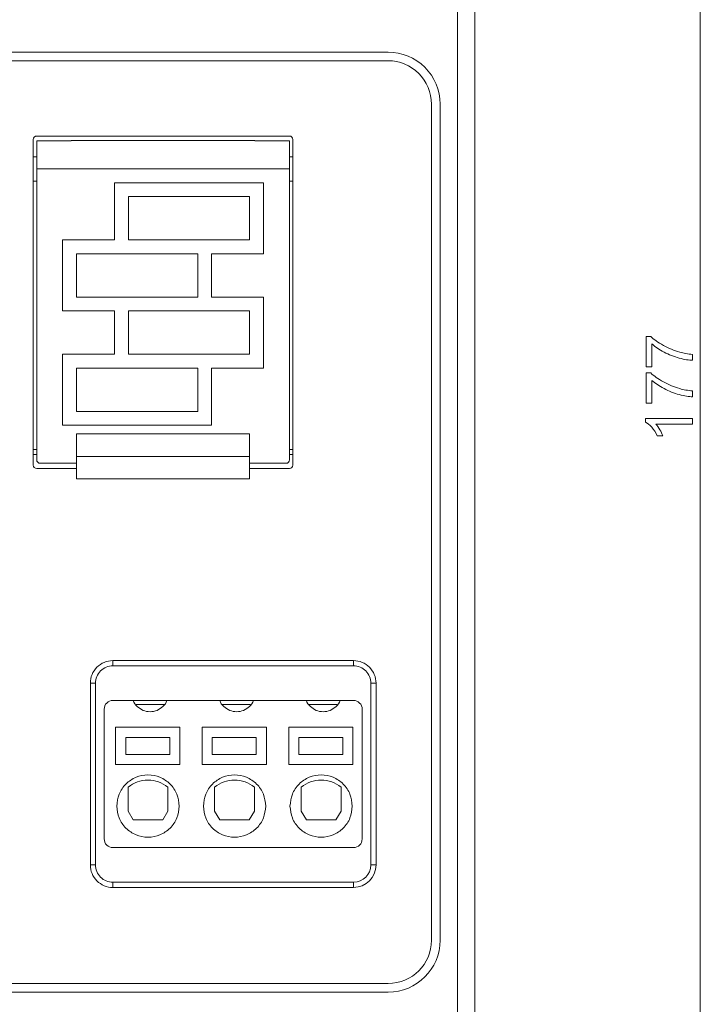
# Model space of a CAD drawing. Header units: millimetres. Extents: x -420 to 420, y -297 to 297.
# Tile 18 of 141: x -211 to -174, y -96 to -43. Entities that reach past the tile are written whole.
import ezdxf

# ---------------------------------------------------------------- set-up
doc = ezdxf.new("R2010")
doc.units = ezdxf.units.MM
doc.header["$MEASUREMENT"] = 0
doc.layers.add('layer 1', color=7, linetype='Continuous')

msp = doc.modelspace()

# ---------------------------------------------------------------- linework, layer by layer
at = {"layer": 'layer 1', "color": 7, "lineweight": 9}
for points in [[(-174.3636, 26.2146), (-174.3636, 26.2146), (-174.3636, -137.3955), (-174.3636, -137.3955)], [(-187.3315, -110.5893), (-187.3315, -110.5893), (-187.3315, 22.5172), (-187.3315, 22.5172)], [(-186.4071, 22.055), (-186.4071, 22.055), (-186.4071, -110.1271), (-186.4071, -110.1271)], [(-241.8682, -45.099), (-241.8682, -45.099), (-191.0289, -45.099), (-191.0289, -45.099)], [(-241.8682, -45.5612), (-241.8682, -45.5612), (-191.0289, -45.5612), (-191.0289, -45.5612)], [(-188.718, -92.5182), (-188.718, -92.5182), (-188.718, -47.8721), (-188.718, -47.8721)], [(-188.2558, -92.5182), (-188.2558, -92.5182), (-188.2558, -47.8721), (-188.2558, -47.8721)], [(-209.9781, -49.767), (-209.9781, -49.767), (-209.9781, -67.1448), (-209.9781, -67.1448)], [(-196.2977, -49.5821), (-196.2977, -49.5821), (-209.7932, -49.5821), (-209.7932, -49.5821)], [(-207.9445, -49.8288), (-207.9445, -49.8288), (-209.7932, -49.8288), (-209.7932, -49.8288)], [(-209.7932, -49.8321), (-209.7932, -49.8321), (-209.7932, -49.8288), (-209.7932, -49.8288)], [(-207.9445, -49.8321), (-207.9445, -49.8321), (-209.7932, -49.8321), (-209.7932, -49.8321)], [(-209.7932, -49.8321), (-209.7932, -49.8321), (-209.7932, -51.3384), (-209.7932, -51.3384)], [(-198.1464, -49.8132), (-198.1464, -49.8132), (-207.9445, -49.8132), (-207.9445, -49.8132)], [(-207.9445, -49.8321), (-207.9445, -49.8321), (-207.9445, -49.8132), (-207.9445, -49.8132)], [(-198.1464, -49.8132), (-198.1464, -49.8132), (-198.1464, -49.8321), (-198.1464, -49.8321)], [(-196.2977, -49.8288), (-196.2977, -49.8288), (-198.1464, -49.8288), (-198.1464, -49.8288)], [(-196.2977, -49.8321), (-196.2977, -49.8321), (-198.1464, -49.8321), (-198.1464, -49.8321)], [(-196.2977, -49.8288), (-196.2977, -49.8288), (-196.2977, -49.8321), (-196.2977, -49.8321)], [(-196.2977, -49.8321), (-196.2977, -49.8321), (-196.2977, -51.3384), (-196.2977, -51.3384)], [(-196.1128, -67.1448), (-196.1128, -67.1448), (-196.1128, -49.767), (-196.1128, -49.767)], [(-209.9781, -50.6914), (-209.9781, -50.6914), (-209.7932, -50.6914), (-209.7932, -50.6914)], [(-196.1128, -50.6914), (-196.1128, -50.6914), (-196.2977, -50.6914), (-196.2977, -50.6914)], [(-196.2977, -51.3384), (-196.2977, -51.3384), (-209.7932, -51.3384), (-209.7932, -51.3384)], [(-209.7932, -51.3384), (-209.7932, -51.3384), (-209.7932, -66.8675), (-209.7932, -66.8675)], [(-196.2977, -51.3384), (-196.2977, -51.3384), (-196.2977, -66.8675), (-196.2977, -66.8675)], [(-209.9781, -51.9855), (-209.9781, -51.9855), (-209.7932, -51.9855), (-209.7932, -51.9855)], [(-196.1128, -51.9855), (-196.1128, -51.9855), (-196.2977, -51.9855), (-196.2977, -51.9855)], [(-205.6336, -52.0779), (-205.6336, -52.0779), (-197.6842, -52.0779), (-197.6842, -52.0779)], [(-205.6336, -55.1282), (-205.6336, -55.1282), (-205.6336, -52.0779), (-205.6336, -52.0779)], [(-197.6842, -55.8677), (-197.6842, -55.8677), (-197.6842, -52.0779), (-197.6842, -52.0779)], [(-204.8941, -52.8174), (-204.8941, -52.8174), (-198.4237, -52.8174), (-198.4237, -52.8174)], [(-204.8941, -55.1282), (-204.8941, -55.1282), (-204.8941, -52.8174), (-204.8941, -52.8174)], [(-198.4237, -55.1282), (-198.4237, -55.1282), (-198.4237, -52.8174), (-198.4237, -52.8174)], [(-208.4067, -55.1282), (-208.4067, -55.1282), (-205.6336, -55.1282), (-205.6336, -55.1282)], [(-208.4067, -58.9181), (-208.4067, -58.9181), (-208.4067, -55.1282), (-208.4067, -55.1282)], [(-204.8941, -55.1282), (-204.8941, -55.1282), (-198.4237, -55.1282), (-198.4237, -55.1282)], [(-207.6672, -58.1786), (-207.6672, -58.1786), (-207.6672, -55.8677), (-207.6672, -55.8677)], [(-207.6672, -55.8677), (-207.6672, -55.8677), (-201.1967, -55.8677), (-201.1967, -55.8677)], [(-201.1967, -58.1786), (-201.1967, -58.1786), (-201.1967, -55.8677), (-201.1967, -55.8677)], [(-200.4573, -58.1786), (-200.4573, -58.1786), (-200.4573, -55.8677), (-200.4573, -55.8677)], [(-200.4573, -55.8677), (-200.4573, -55.8677), (-197.6842, -55.8677), (-197.6842, -55.8677)], [(-207.6672, -58.1786), (-207.6672, -58.1786), (-201.1967, -58.1786), (-201.1967, -58.1786)], [(-200.4573, -58.1786), (-200.4573, -58.1786), (-197.6842, -58.1786), (-197.6842, -58.1786)], [(-197.6842, -61.9684), (-197.6842, -61.9684), (-197.6842, -58.1786), (-197.6842, -58.1786)], [(-208.4067, -58.9181), (-208.4067, -58.9181), (-205.6336, -58.9181), (-205.6336, -58.9181)], [(-205.6336, -61.229), (-205.6336, -61.229), (-205.6336, -58.9181), (-205.6336, -58.9181)], [(-204.8941, -58.9181), (-204.8941, -58.9181), (-198.4237, -58.9181), (-198.4237, -58.9181)], [(-204.8941, -61.229), (-204.8941, -61.229), (-204.8941, -58.9181), (-204.8941, -58.9181)], [(-198.4237, -61.229), (-198.4237, -61.229), (-198.4237, -58.9181), (-198.4237, -58.9181)], [(-208.4067, -61.229), (-208.4067, -61.229), (-205.6336, -61.229), (-205.6336, -61.229)], [(-208.4067, -65.0188), (-208.4067, -65.0188), (-208.4067, -61.229), (-208.4067, -61.229)], [(-204.8941, -61.229), (-204.8941, -61.229), (-198.4237, -61.229), (-198.4237, -61.229)], [(-207.6672, -64.2793), (-207.6672, -64.2793), (-207.6672, -61.9684), (-207.6672, -61.9684)], [(-207.6672, -61.9684), (-207.6672, -61.9684), (-201.1967, -61.9684), (-201.1967, -61.9684)], [(-201.1967, -64.2793), (-201.1967, -64.2793), (-201.1967, -61.9684), (-201.1967, -61.9684)], [(-200.4573, -61.9684), (-200.4573, -61.9684), (-197.6842, -61.9684), (-197.6842, -61.9684)], [(-200.4573, -65.0188), (-200.4573, -65.0188), (-200.4573, -61.9684), (-200.4573, -61.9684)], [(-207.6672, -64.2793), (-207.6672, -64.2793), (-201.1967, -64.2793), (-201.1967, -64.2793)], [(-208.4067, -65.0188), (-208.4067, -65.0188), (-200.4573, -65.0188), (-200.4573, -65.0188)], [(-198.4237, -65.4838), (-198.4237, -65.4838), (-207.6672, -65.4838), (-207.6672, -65.4838)], [(-207.6672, -65.4838), (-207.6672, -65.4838), (-207.6672, -66.6854), (-207.6672, -66.6854)], [(-198.4237, -65.4838), (-198.4237, -65.4838), (-198.4237, -66.6854), (-198.4237, -66.6854)], [(-209.9781, -66.3129), (-209.9781, -66.3129), (-209.7932, -66.3129), (-209.7932, -66.3129)], [(-209.7932, -66.5902), (-209.7932, -66.5902), (-209.9781, -66.5902), (-209.9781, -66.5902)], [(-198.4237, -66.6854), (-198.4237, -66.6854), (-207.6672, -66.6854), (-207.6672, -66.6854)], [(-207.6672, -66.6854), (-207.6672, -66.6854), (-207.6672, -67.8843), (-207.6672, -67.8843)], [(-198.4237, -66.6854), (-198.4237, -66.6854), (-198.4237, -67.8843), (-198.4237, -67.8843)], [(-196.2977, -66.3129), (-196.2977, -66.3129), (-196.1128, -66.3129), (-196.1128, -66.3129)], [(-196.1128, -66.5902), (-196.1128, -66.5902), (-196.2977, -66.5902), (-196.2977, -66.5902)], [(-207.6672, -67.0524), (-207.6672, -67.0524), (-209.6083, -67.0524), (-209.6083, -67.0524)], [(-196.4825, -67.0524), (-196.4825, -67.0524), (-198.4237, -67.0524), (-198.4237, -67.0524)], [(-196.4825, -67.0524), (-196.3805, -67.0524), (-196.2977, -66.9696), (-196.2977, -66.8675)], [(-196.2977, -67.3297), (-196.1956, -67.3297), (-196.1128, -67.2469), (-196.1128, -67.1448)], [(-209.7932, -67.3297), (-209.7932, -67.3297), (-207.6672, -67.3297), (-207.6672, -67.3297)], [(-198.4237, -67.3297), (-198.4237, -67.3297), (-196.2977, -67.3297), (-196.2977, -67.3297)], [(-198.4237, -67.8843), (-198.4237, -67.8843), (-207.6672, -67.8843), (-207.6672, -67.8843)], [(-205.7261, -77.59), (-205.7261, -77.59), (-192.8776, -77.59), (-192.8776, -77.59)], [(-205.7261, -77.59), (-205.7261, -77.59), (-205.7261, -77.8673), (-205.7261, -77.8673)], [(-192.8776, -77.59), (-192.8776, -77.59), (-192.8776, -77.8673), (-192.8776, -77.8673)], [(-192.8776, -77.8673), (-192.8776, -77.8673), (-205.7261, -77.8673), (-205.7261, -77.8673)], [(-206.9277, -88.4973), (-206.9277, -88.4973), (-206.9277, -78.7916), (-206.9277, -78.7916)], [(-206.9277, -78.7916), (-206.9277, -78.7916), (-206.6504, -78.7916), (-206.6504, -78.7916)], [(-206.6504, -78.7916), (-206.6504, -78.7916), (-206.6504, -88.4973), (-206.6504, -88.4973)], [(-191.9532, -78.7916), (-191.9532, -78.7916), (-191.6759, -78.7916), (-191.6759, -78.7916)], [(-191.9532, -88.4973), (-191.9532, -88.4973), (-191.9532, -78.7916), (-191.9532, -78.7916)], [(-191.6759, -78.7916), (-191.6759, -78.7916), (-191.6759, -88.4973), (-191.6759, -88.4973)], [(-192.8776, -79.716), (-192.8776, -79.716), (-205.7261, -79.716), (-205.7261, -79.716)], [(-206.1882, -80.1782), (-206.1882, -80.1782), (-206.1882, -87.1108), (-206.1882, -87.1108)], [(-204.4883, -79.9389), (-204.4883, -79.9389), (-202.9905, -79.9389), (-202.9905, -79.9389)], [(-199.8666, -79.9389), (-199.8666, -79.9389), (-198.3688, -79.9389), (-198.3688, -79.9389)], [(-195.2448, -79.9389), (-195.2448, -79.9389), (-193.747, -79.9389), (-193.747, -79.9389)], [(-192.4154, -87.1108), (-192.4154, -87.1108), (-192.4154, -80.1782), (-192.4154, -80.1782)], [(-205.5819, -81.1487), (-205.5819, -81.1487), (-202.1492, -81.1487), (-202.1492, -81.1487)], [(-205.5819, -83.1361), (-205.5819, -83.1361), (-205.5819, -81.1487), (-205.5819, -81.1487)], [(-202.1492, -81.1487), (-202.1492, -81.1487), (-202.1492, -83.1361), (-202.1492, -83.1361)], [(-200.9601, -81.1487), (-200.9601, -81.1487), (-197.5274, -81.1487), (-197.5274, -81.1487)], [(-200.9601, -83.1361), (-200.9601, -83.1361), (-200.9601, -81.1487), (-200.9601, -81.1487)], [(-197.5274, -81.1487), (-197.5274, -81.1487), (-197.5274, -83.1361), (-197.5274, -83.1361)], [(-196.3383, -81.1487), (-196.3383, -81.1487), (-192.9057, -81.1487), (-192.9057, -81.1487)], [(-196.3383, -83.1361), (-196.3383, -83.1361), (-196.3383, -81.1487), (-196.3383, -81.1487)], [(-192.9057, -81.1487), (-192.9057, -81.1487), (-192.9057, -83.1361), (-192.9057, -83.1361)], [(-202.691, -81.6908), (-202.691, -81.6908), (-205.0398, -81.6908), (-205.0398, -81.6908)], [(-205.0398, -81.6908), (-205.0398, -81.6908), (-205.0398, -82.594), (-205.0398, -82.594)], [(-202.691, -82.594), (-202.691, -82.594), (-202.691, -81.6908), (-202.691, -81.6908)], [(-200.4181, -81.6908), (-200.4181, -81.6908), (-200.4181, -82.594), (-200.4181, -82.594)], [(-198.0693, -81.6908), (-198.0693, -81.6908), (-200.4181, -81.6908), (-200.4181, -81.6908)], [(-198.0693, -82.594), (-198.0693, -82.594), (-198.0693, -81.6908), (-198.0693, -81.6908)], [(-193.4475, -81.6908), (-193.4475, -81.6908), (-195.7963, -81.6908), (-195.7963, -81.6908)], [(-195.7963, -81.6908), (-195.7963, -81.6908), (-195.7963, -82.594), (-195.7963, -82.594)], [(-193.4475, -82.594), (-193.4475, -82.594), (-193.4475, -81.6908), (-193.4475, -81.6908)], [(-205.0398, -82.594), (-205.0398, -82.594), (-202.691, -82.594), (-202.691, -82.594)], [(-200.4181, -82.594), (-200.4181, -82.594), (-198.0693, -82.594), (-198.0693, -82.594)], [(-195.7963, -82.594), (-195.7963, -82.594), (-193.4475, -82.594), (-193.4475, -82.594)], [(-202.1492, -83.1361), (-202.1492, -83.1361), (-205.5819, -83.1361), (-205.5819, -83.1361)], [(-197.5274, -83.1361), (-197.5274, -83.1361), (-200.9601, -83.1361), (-200.9601, -83.1361)], [(-192.9057, -83.1361), (-192.9057, -83.1361), (-196.3383, -83.1361), (-196.3383, -83.1361)], [(-204.9126, -84.3377), (-204.9126, -84.3377), (-204.9126, -85.6318), (-204.9126, -85.6318)], [(-202.7866, -85.6318), (-202.7866, -85.6318), (-202.7866, -84.3377), (-202.7866, -84.3377)], [(-200.2909, -84.3377), (-200.2909, -84.3377), (-200.2909, -85.6318), (-200.2909, -85.6318)], [(-198.1649, -85.6318), (-198.1649, -85.6318), (-198.1649, -84.3377), (-198.1649, -84.3377)], [(-195.6691, -84.3377), (-195.6691, -84.3377), (-195.6691, -85.6318), (-195.6691, -85.6318)], [(-193.5431, -85.6318), (-193.5431, -85.6318), (-193.5431, -84.3377), (-193.5431, -84.3377)], [(-204.6353, -86.094), (-204.6353, -86.094), (-204.9126, -85.6318), (-204.9126, -85.6318)], [(-203.0639, -86.094), (-203.0639, -86.094), (-202.7866, -85.6318), (-202.7866, -85.6318)], [(-200.0136, -86.094), (-200.0136, -86.094), (-200.2909, -85.6318), (-200.2909, -85.6318)], [(-198.4422, -86.094), (-198.4422, -86.094), (-198.1649, -85.6318), (-198.1649, -85.6318)], [(-195.3918, -86.094), (-195.3918, -86.094), (-195.6691, -85.6318), (-195.6691, -85.6318)], [(-193.8204, -86.094), (-193.8204, -86.094), (-193.5431, -85.6318), (-193.5431, -85.6318)], [(-204.6353, -86.094), (-204.6353, -86.094), (-203.0639, -86.094), (-203.0639, -86.094)], [(-200.0136, -86.094), (-200.0136, -86.094), (-198.4422, -86.094), (-198.4422, -86.094)], [(-195.3918, -86.094), (-195.3918, -86.094), (-193.8204, -86.094), (-193.8204, -86.094)], [(-192.8776, -87.573), (-192.6225, -87.573), (-192.4154, -87.3661), (-192.4154, -87.1108)], [(-205.7261, -87.573), (-205.7261, -87.573), (-192.8776, -87.573), (-192.8776, -87.573)], [(-206.9277, -88.4973), (-206.9277, -88.4973), (-206.6504, -88.4973), (-206.6504, -88.4973)], [(-192.8776, -89.699), (-192.2141, -89.699), (-191.6759, -89.161), (-191.6759, -88.4973)], [(-192.8776, -89.4217), (-192.3672, -89.4217), (-191.9532, -89.0079), (-191.9532, -88.4973)], [(-191.9532, -88.4973), (-191.9532, -88.4973), (-191.6759, -88.4973), (-191.6759, -88.4973)], [(-205.7261, -89.4217), (-205.7261, -89.4217), (-192.8776, -89.4217), (-192.8776, -89.4217)], [(-205.7261, -89.4217), (-205.7261, -89.4217), (-205.7261, -89.699), (-205.7261, -89.699)], [(-192.8776, -89.699), (-192.8776, -89.699), (-205.7261, -89.699), (-205.7261, -89.699)], [(-192.8776, -89.4217), (-192.8776, -89.4217), (-192.8776, -89.699), (-192.8776, -89.699)], [(-191.0289, -95.2913), (-189.4974, -95.2913), (-188.2558, -94.0497), (-188.2558, -92.5182)], [(-191.0289, -94.8291), (-189.7527, -94.8291), (-188.718, -93.7946), (-188.718, -92.5182)], [(-241.8682, -94.8291), (-241.8682, -94.8291), (-191.0289, -94.8291), (-191.0289, -94.8291)], [(-241.8682, -95.2913), (-241.8682, -95.2913), (-191.0289, -95.2913), (-191.0289, -95.2913)]]:
    msp.add_open_spline(points, degree=3, dxfattribs=at)
for points, knots in [([(-188.2558, -47.8721), (-188.2558, -47.1367), (-188.5481, -46.4314), (-189.0681, -45.9114), (-189.0681, -45.9114), (-189.5882, -45.3911), (-190.2935, -45.099), (-191.0289, -45.099)], [0, 0, 0, 0, 0.3333333, 0.3333333, 0.3333333, 0.3333333, 1, 1, 1, 1]), ([(-188.718, -47.8721), (-188.718, -47.2592), (-188.9615, -46.6714), (-189.395, -46.238), (-189.395, -46.238), (-189.8283, -45.8047), (-190.416, -45.5612), (-191.0289, -45.5612)], [0, 0, 0, 0, 0.3333333, 0.3333333, 0.3333333, 0.3333333, 1, 1, 1, 1]), ([(-209.7932, -49.5821), (-209.8424, -49.5821), (-209.8893, -49.6016), (-209.9241, -49.6363), (-209.9241, -49.6363), (-209.9587, -49.6711), (-209.9781, -49.718), (-209.9781, -49.767)], [0, 0, 0, 0, 0.3333333, 0.3333333, 0.3333333, 0.3333333, 1, 1, 1, 1]), ([(-196.1128, -49.767), (-196.1128, -49.718), (-196.1324, -49.6711), (-196.167, -49.6363), (-196.167, -49.6363), (-196.2017, -49.6016), (-196.2487, -49.5821), (-196.2977, -49.5821)], [0, 0, 0, 0, 0.3333333, 0.3333333, 0.3333333, 0.3333333, 1, 1, 1, 1]), ([(-176.9538, -61.9026), (-176.9538, -61.9026), (-177.2478, -61.9026), (-177.2478, -61.9026), (-177.2478, -61.9026), (-177.2478, -61.9026), (-177.2478, -60.2821), (-177.2478, -60.2821), (-177.2478, -60.2821), (-177.2478, -60.2821), (-177.0098, -60.2821), (-177.0098, -60.2821), (-177.0098, -60.2821), (-176.84, -60.4414), (-176.6143, -60.6), (-176.3325, -60.7564), (-176.3325, -60.7564), (-176.0508, -60.9133), (-175.7609, -61.034), (-175.4628, -61.1198), (-175.4628, -61.1198), (-175.2534, -61.181), (-175.023, -61.2207), (-174.7733, -61.2376), (-174.7733, -61.2376), (-174.7733, -61.2376), (-174.7733, -61.5526), (-174.7733, -61.5526), (-174.7733, -61.5526), (-174.9705, -61.5491), (-175.209, -61.5106), (-175.4885, -61.4365), (-175.4885, -61.4365), (-175.7685, -61.3624), (-176.038, -61.2569), (-176.2975, -61.1186), (-176.2975, -61.1186), (-176.5571, -60.9804), (-176.7759, -60.8334), (-176.9538, -60.6776), (-176.9538, -60.6776), (-176.9538, -60.6776), (-176.9538, -61.9026), (-176.9538, -61.9026)], [0, 0, 0, 0, 0.0833333, 0.0833333, 0.0833333, 0.0833333, 0.1666667, 0.1666667, 0.1666667, 0.1666667, 0.25, 0.25, 0.25, 0.25, 0.3333333, 0.3333333, 0.3333333, 0.3333333, 0.4166667, 0.4166667, 0.4166667, 0.4166667, 0.5, 0.5, 0.5, 0.5, 0.5833333, 0.5833333, 0.5833333, 0.5833333, 0.6666667, 0.6666667, 0.6666667, 0.6666667, 0.75, 0.75, 0.75, 0.75, 0.8333333, 0.8333333, 0.8333333, 0.8333333, 1, 1, 1, 1]), ([(-176.9538, -63.8492), (-176.9538, -63.8492), (-177.2478, -63.8492), (-177.2478, -63.8492), (-177.2478, -63.8492), (-177.2478, -63.8492), (-177.2478, -62.2287), (-177.2478, -62.2287), (-177.2478, -62.2287), (-177.2478, -62.2287), (-177.0098, -62.2287), (-177.0098, -62.2287), (-177.0098, -62.2287), (-176.84, -62.388), (-176.6143, -62.5466), (-176.3325, -62.703), (-176.3325, -62.703), (-176.0508, -62.8599), (-175.7609, -62.9806), (-175.4628, -63.0664), (-175.4628, -63.0664), (-175.2534, -63.1276), (-175.023, -63.1673), (-174.7733, -63.1842), (-174.7733, -63.1842), (-174.7733, -63.1842), (-174.7733, -63.4992), (-174.7733, -63.4992), (-174.7733, -63.4992), (-174.9705, -63.4957), (-175.209, -63.4572), (-175.4885, -63.3831), (-175.4885, -63.3831), (-175.7685, -63.309), (-176.038, -63.2035), (-176.2975, -63.0652), (-176.2975, -63.0652), (-176.5571, -62.927), (-176.7759, -62.78), (-176.9538, -62.6242), (-176.9538, -62.6242), (-176.9538, -62.6242), (-176.9538, -63.8492), (-176.9538, -63.8492)], [0, 0, 0, 0, 0.0833333, 0.0833333, 0.0833333, 0.0833333, 0.1666667, 0.1666667, 0.1666667, 0.1666667, 0.25, 0.25, 0.25, 0.25, 0.3333333, 0.3333333, 0.3333333, 0.3333333, 0.4166667, 0.4166667, 0.4166667, 0.4166667, 0.5, 0.5, 0.5, 0.5, 0.5833333, 0.5833333, 0.5833333, 0.5833333, 0.6666667, 0.6666667, 0.6666667, 0.6666667, 0.75, 0.75, 0.75, 0.75, 0.8333333, 0.8333333, 0.8333333, 0.8333333, 1, 1, 1, 1]), ([(-174.7733, -64.6583), (-174.7733, -64.6583), (-174.7733, -64.9663), (-174.7733, -64.9663), (-174.7733, -64.9663), (-174.7733, -64.9663), (-176.7345, -64.9663), (-176.7345, -64.9663), (-176.7345, -64.9663), (-176.6633, -65.0404), (-176.5927, -65.1378), (-176.5221, -65.258), (-176.5221, -65.258), (-176.4515, -65.3781), (-176.3985, -65.4866), (-176.3635, -65.5823), (-176.3635, -65.5823), (-176.3635, -65.5823), (-176.661, -65.5823), (-176.661, -65.5823), (-176.661, -65.5823), (-176.7415, -65.4102), (-176.8395, -65.2597), (-176.955, -65.1308), (-176.955, -65.1308), (-177.0699, -65.0019), (-177.1813, -64.9103), (-177.2898, -64.8566), (-177.2898, -64.8566), (-177.2898, -64.8566), (-177.2898, -64.6583), (-177.2898, -64.6583), (-177.2898, -64.6583), (-177.2898, -64.6583), (-174.7733, -64.6583), (-174.7733, -64.6583)], [0, 0, 0, 0, 0.1, 0.1, 0.1, 0.1, 0.2, 0.2, 0.2, 0.2, 0.3, 0.3, 0.3, 0.3, 0.4, 0.4, 0.4, 0.4, 0.5, 0.5, 0.5, 0.5, 0.6, 0.6, 0.6, 0.6, 0.7, 0.7, 0.7, 0.7, 0.8, 0.8, 0.8, 0.8, 1, 1, 1, 1]), ([(-209.9781, -67.1448), (-209.9781, -67.1938), (-209.9587, -67.2409), (-209.9241, -67.2755), (-209.9241, -67.2755), (-209.8893, -67.3103), (-209.8424, -67.3297), (-209.7932, -67.3297)], [0, 0, 0, 0, 0.3333333, 0.3333333, 0.3333333, 0.3333333, 1, 1, 1, 1]), ([(-209.7932, -66.8675), (-209.7932, -66.9165), (-209.7738, -66.9636), (-209.7392, -66.9982), (-209.7392, -66.9982), (-209.7045, -67.033), (-209.6575, -67.0524), (-209.6083, -67.0524)], [0, 0, 0, 0, 0.3333333, 0.3333333, 0.3333333, 0.3333333, 1, 1, 1, 1]), ([(-205.7261, -77.59), (-206.0448, -77.59), (-206.3505, -77.7166), (-206.5759, -77.942), (-206.5759, -77.942), (-206.8013, -78.1673), (-206.9277, -78.4729), (-206.9277, -78.7916)], [0, 0, 0, 0, 0.3333333, 0.3333333, 0.3333333, 0.3333333, 1, 1, 1, 1]), ([(-191.6759, -78.7916), (-191.6759, -78.4729), (-191.8026, -78.1673), (-192.0279, -77.942), (-192.0279, -77.942), (-192.2533, -77.7166), (-192.559, -77.59), (-192.8776, -77.59)], [0, 0, 0, 0, 0.3333333, 0.3333333, 0.3333333, 0.3333333, 1, 1, 1, 1]), ([(-205.7261, -77.8673), (-205.9712, -77.8673), (-206.2063, -77.9647), (-206.3798, -78.1381), (-206.3798, -78.1381), (-206.5532, -78.3113), (-206.6504, -78.5465), (-206.6504, -78.7916)], [0, 0, 0, 0, 0.3333333, 0.3333333, 0.3333333, 0.3333333, 1, 1, 1, 1]), ([(-191.9532, -78.7916), (-191.9532, -78.5465), (-192.0507, -78.3113), (-192.2241, -78.1381), (-192.2241, -78.1381), (-192.3975, -77.9647), (-192.6324, -77.8673), (-192.8776, -77.8673)], [0, 0, 0, 0, 0.3333333, 0.3333333, 0.3333333, 0.3333333, 1, 1, 1, 1]), ([(-205.7261, -79.716), (-205.8486, -79.716), (-205.9662, -79.7646), (-206.0529, -79.8513), (-206.0529, -79.8513), (-206.1396, -79.938), (-206.1882, -80.0556), (-206.1882, -80.1782)], [0, 0, 0, 0, 0.3333333, 0.3333333, 0.3333333, 0.3333333, 1, 1, 1, 1]), ([(-204.6364, -79.716), (-204.6362, -79.7165), (-204.6362, -79.7171), (-204.6361, -79.7176), (-204.6361, -79.7176), (-204.6113, -79.8415), (-204.522, -79.9445), (-204.4257, -80.0325), (-204.4257, -80.0325), (-204.3295, -80.1207), (-204.2264, -80.1939), (-204.1108, -80.243), (-204.1108, -80.243), (-203.9953, -80.292), (-203.8674, -80.3168), (-203.7394, -80.3168), (-203.7394, -80.3168), (-203.6115, -80.3168), (-203.4836, -80.292), (-203.368, -80.243), (-203.368, -80.243), (-203.2525, -80.1939), (-203.1493, -80.1207), (-203.053, -80.0325), (-203.053, -80.0325), (-202.9569, -79.9445), (-202.8676, -79.8415), (-202.8426, -79.7176), (-202.8426, -79.7176), (-202.8426, -79.7171), (-202.8424, -79.7165), (-202.8424, -79.716)], [0, 0, 0, 0, 0.1111111, 0.1111111, 0.1111111, 0.1111111, 0.2222222, 0.2222222, 0.2222222, 0.2222222, 0.3333333, 0.3333333, 0.3333333, 0.3333333, 0.4444444, 0.4444444, 0.4444444, 0.4444444, 0.5555556, 0.5555556, 0.5555556, 0.5555556, 0.6666667, 0.6666667, 0.6666667, 0.6666667, 0.7777778, 0.7777778, 0.7777778, 0.7777778, 1, 1, 1, 1]), ([(-200.0147, -79.716), (-200.0145, -79.7165), (-200.0145, -79.7171), (-200.0143, -79.7176), (-200.0143, -79.7176), (-199.9895, -79.8415), (-199.9002, -79.9445), (-199.8039, -80.0325), (-199.8039, -80.0325), (-199.7078, -80.1207), (-199.6046, -80.1939), (-199.4891, -80.243), (-199.4891, -80.243), (-199.3735, -80.292), (-199.2456, -80.3168), (-199.1177, -80.3168), (-199.1177, -80.3168), (-198.9898, -80.3168), (-198.8618, -80.292), (-198.7463, -80.243), (-198.7463, -80.243), (-198.6307, -80.1939), (-198.5276, -80.1207), (-198.4313, -80.0325), (-198.4313, -80.0325), (-198.3351, -79.9445), (-198.2458, -79.8415), (-198.2209, -79.7176), (-198.2209, -79.7176), (-198.2209, -79.7171), (-198.2207, -79.7165), (-198.2207, -79.716)], [0, 0, 0, 0, 0.1111111, 0.1111111, 0.1111111, 0.1111111, 0.2222222, 0.2222222, 0.2222222, 0.2222222, 0.3333333, 0.3333333, 0.3333333, 0.3333333, 0.4444444, 0.4444444, 0.4444444, 0.4444444, 0.5555556, 0.5555556, 0.5555556, 0.5555556, 0.6666667, 0.6666667, 0.6666667, 0.6666667, 0.7777778, 0.7777778, 0.7777778, 0.7777778, 1, 1, 1, 1]), ([(-195.3929, -79.716), (-195.3927, -79.7165), (-195.3927, -79.7171), (-195.3926, -79.7176), (-195.3926, -79.7176), (-195.3678, -79.8415), (-195.2785, -79.9445), (-195.1822, -80.0325), (-195.1822, -80.0325), (-195.086, -80.1207), (-194.9829, -80.1939), (-194.8673, -80.243), (-194.8673, -80.243), (-194.7518, -80.292), (-194.6239, -80.3168), (-194.4959, -80.3168), (-194.4959, -80.3168), (-194.368, -80.3168), (-194.2401, -80.292), (-194.1245, -80.243), (-194.1245, -80.243), (-194.009, -80.1939), (-193.9058, -80.1207), (-193.8095, -80.0325), (-193.8095, -80.0325), (-193.7134, -79.9445), (-193.6241, -79.8415), (-193.5991, -79.7176), (-193.5991, -79.7176), (-193.5991, -79.7171), (-193.5989, -79.7165), (-193.5989, -79.716)], [0, 0, 0, 0, 0.1111111, 0.1111111, 0.1111111, 0.1111111, 0.2222222, 0.2222222, 0.2222222, 0.2222222, 0.3333333, 0.3333333, 0.3333333, 0.3333333, 0.4444444, 0.4444444, 0.4444444, 0.4444444, 0.5555556, 0.5555556, 0.5555556, 0.5555556, 0.6666667, 0.6666667, 0.6666667, 0.6666667, 0.7777778, 0.7777778, 0.7777778, 0.7777778, 1, 1, 1, 1]), ([(-192.4154, -80.1782), (-192.4154, -80.0556), (-192.4642, -79.938), (-192.5509, -79.8513), (-192.5509, -79.8513), (-192.6374, -79.7646), (-192.755, -79.716), (-192.8776, -79.716)], [0, 0, 0, 0, 0.3333333, 0.3333333, 0.3333333, 0.3333333, 1, 1, 1, 1]), ([(-202.1858, -85.3545), (-202.2109, -85.1367), (-202.2359, -84.919), (-202.3124, -84.7178), (-202.3124, -84.7178), (-202.3891, -84.5167), (-202.5174, -84.332), (-202.6731, -84.178), (-202.6731, -84.178), (-202.829, -84.024), (-203.0123, -83.9007), (-203.2129, -83.8173), (-203.2129, -83.8173), (-203.4137, -83.7339), (-203.6317, -83.6907), (-203.8496, -83.6907), (-203.8496, -83.6907), (-204.0678, -83.6907), (-204.2857, -83.7339), (-204.4865, -83.8173), (-204.4865, -83.8173), (-204.6871, -83.9007), (-204.8705, -84.024), (-205.0261, -84.178), (-205.0261, -84.178), (-205.182, -84.332), (-205.3103, -84.5167), (-205.3868, -84.7178), (-205.3868, -84.7178), (-205.4635, -84.919), (-205.4885, -85.1367), (-205.5136, -85.3545)], [0, 0, 0, 0, 0.1111111, 0.1111111, 0.1111111, 0.1111111, 0.2222222, 0.2222222, 0.2222222, 0.2222222, 0.3333333, 0.3333333, 0.3333333, 0.3333333, 0.4444444, 0.4444444, 0.4444444, 0.4444444, 0.5555556, 0.5555556, 0.5555556, 0.5555556, 0.6666667, 0.6666667, 0.6666667, 0.6666667, 0.7777778, 0.7777778, 0.7777778, 0.7777778, 1, 1, 1, 1]), ([(-202.7866, -84.3377), (-202.9482, -84.2337), (-203.1098, -84.1298), (-203.2871, -84.0634), (-203.2871, -84.0634), (-203.4642, -83.997), (-203.657, -83.9684), (-203.8496, -83.9684), (-203.8496, -83.9684), (-204.0424, -83.9684), (-204.2353, -83.997), (-204.4124, -84.0634), (-204.4124, -84.0634), (-204.5895, -84.1298), (-204.751, -84.2337), (-204.9128, -84.3377)], [0, 0, 0, 0, 0.2, 0.2, 0.2, 0.2, 0.4, 0.4, 0.4, 0.4, 0.6, 0.6, 0.6, 0.6, 1, 1, 1, 1]), ([(-197.564, -85.3545), (-197.5892, -85.1367), (-197.6141, -84.919), (-197.6907, -84.7178), (-197.6907, -84.7178), (-197.7674, -84.5167), (-197.8957, -84.332), (-198.0514, -84.178), (-198.0514, -84.178), (-198.2072, -84.024), (-198.3906, -83.9007), (-198.5912, -83.8173), (-198.5912, -83.8173), (-198.7919, -83.7339), (-199.0099, -83.6907), (-199.2279, -83.6907), (-199.2279, -83.6907), (-199.446, -83.6907), (-199.664, -83.7339), (-199.8647, -83.8173), (-199.8647, -83.8173), (-200.0653, -83.9007), (-200.2487, -84.024), (-200.4044, -84.178), (-200.4044, -84.178), (-200.5602, -84.332), (-200.6885, -84.5167), (-200.7651, -84.7178), (-200.7651, -84.7178), (-200.8418, -84.919), (-200.8667, -85.1367), (-200.8919, -85.3545)], [0, 0, 0, 0, 0.1111111, 0.1111111, 0.1111111, 0.1111111, 0.2222222, 0.2222222, 0.2222222, 0.2222222, 0.3333333, 0.3333333, 0.3333333, 0.3333333, 0.4444444, 0.4444444, 0.4444444, 0.4444444, 0.5555556, 0.5555556, 0.5555556, 0.5555556, 0.6666667, 0.6666667, 0.6666667, 0.6666667, 0.7777778, 0.7777778, 0.7777778, 0.7777778, 1, 1, 1, 1]), ([(-198.1649, -84.3377), (-198.3264, -84.2337), (-198.4882, -84.1298), (-198.6653, -84.0634), (-198.6653, -84.0634), (-198.8424, -83.997), (-199.0352, -83.9684), (-199.2279, -83.9684), (-199.2279, -83.9684), (-199.4207, -83.9684), (-199.6135, -83.997), (-199.7906, -84.0634), (-199.7906, -84.0634), (-199.9677, -84.1298), (-200.1293, -84.2337), (-200.2911, -84.3377)], [0, 0, 0, 0, 0.2, 0.2, 0.2, 0.2, 0.4, 0.4, 0.4, 0.4, 0.6, 0.6, 0.6, 0.6, 1, 1, 1, 1]), ([(-192.9423, -85.3545), (-192.9674, -85.1367), (-192.9924, -84.919), (-193.0689, -84.7178), (-193.0689, -84.7178), (-193.1456, -84.5167), (-193.2739, -84.332), (-193.4296, -84.178), (-193.4296, -84.178), (-193.5854, -84.024), (-193.7688, -83.9007), (-193.9694, -83.8173), (-193.9694, -83.8173), (-194.1702, -83.7339), (-194.3882, -83.6907), (-194.6061, -83.6907), (-194.6061, -83.6907), (-194.8243, -83.6907), (-195.0422, -83.7339), (-195.243, -83.8173), (-195.243, -83.8173), (-195.4436, -83.9007), (-195.627, -84.024), (-195.7826, -84.178), (-195.7826, -84.178), (-195.9385, -84.332), (-196.0668, -84.5167), (-196.1433, -84.7178), (-196.1433, -84.7178), (-196.22, -84.919), (-196.245, -85.1367), (-196.2701, -85.3545)], [0, 0, 0, 0, 0.1111111, 0.1111111, 0.1111111, 0.1111111, 0.2222222, 0.2222222, 0.2222222, 0.2222222, 0.3333333, 0.3333333, 0.3333333, 0.3333333, 0.4444444, 0.4444444, 0.4444444, 0.4444444, 0.5555556, 0.5555556, 0.5555556, 0.5555556, 0.6666667, 0.6666667, 0.6666667, 0.6666667, 0.7777778, 0.7777778, 0.7777778, 0.7777778, 1, 1, 1, 1]), ([(-193.5431, -84.3377), (-193.7047, -84.2337), (-193.8664, -84.1298), (-194.0436, -84.0634), (-194.0436, -84.0634), (-194.2207, -83.997), (-194.4135, -83.9684), (-194.6061, -83.9684), (-194.6061, -83.9684), (-194.7989, -83.9684), (-194.9918, -83.997), (-195.1689, -84.0634), (-195.1689, -84.0634), (-195.346, -84.1298), (-195.5075, -84.2337), (-195.6693, -84.3377)], [0, 0, 0, 0, 0.2, 0.2, 0.2, 0.2, 0.4, 0.4, 0.4, 0.4, 0.6, 0.6, 0.6, 0.6, 1, 1, 1, 1]), ([(-205.5136, -85.3545), (-205.4885, -85.5723), (-205.4635, -85.7901), (-205.3868, -85.9912), (-205.3868, -85.9912), (-205.3103, -86.1925), (-205.182, -86.377), (-205.0261, -86.531), (-205.0261, -86.531), (-204.8705, -86.685), (-204.6871, -86.8083), (-204.4865, -86.8917), (-204.4865, -86.8917), (-204.2857, -86.9751), (-204.0678, -87.0184), (-203.8496, -87.0184), (-203.8496, -87.0184), (-203.6317, -87.0184), (-203.4137, -86.9751), (-203.2129, -86.8917), (-203.2129, -86.8917), (-203.0123, -86.8083), (-202.829, -86.685), (-202.6731, -86.531), (-202.6731, -86.531), (-202.5174, -86.377), (-202.3891, -86.1925), (-202.3124, -85.9912), (-202.3124, -85.9912), (-202.2359, -85.7901), (-202.2109, -85.5723), (-202.1858, -85.3545)], [0, 0, 0, 0, 0.1111111, 0.1111111, 0.1111111, 0.1111111, 0.2222222, 0.2222222, 0.2222222, 0.2222222, 0.3333333, 0.3333333, 0.3333333, 0.3333333, 0.4444444, 0.4444444, 0.4444444, 0.4444444, 0.5555556, 0.5555556, 0.5555556, 0.5555556, 0.6666667, 0.6666667, 0.6666667, 0.6666667, 0.7777778, 0.7777778, 0.7777778, 0.7777778, 1, 1, 1, 1]), ([(-200.8919, -85.3545), (-200.8667, -85.5723), (-200.8418, -85.7901), (-200.7651, -85.9912), (-200.7651, -85.9912), (-200.6885, -86.1925), (-200.5602, -86.377), (-200.4044, -86.531), (-200.4044, -86.531), (-200.2487, -86.685), (-200.0653, -86.8083), (-199.8647, -86.8917), (-199.8647, -86.8917), (-199.664, -86.9751), (-199.446, -87.0184), (-199.2279, -87.0184), (-199.2279, -87.0184), (-199.0099, -87.0184), (-198.7919, -86.9751), (-198.5912, -86.8917), (-198.5912, -86.8917), (-198.3906, -86.8083), (-198.2072, -86.685), (-198.0514, -86.531), (-198.0514, -86.531), (-197.8957, -86.377), (-197.7674, -86.1925), (-197.6907, -85.9912), (-197.6907, -85.9912), (-197.6141, -85.7901), (-197.5892, -85.5723), (-197.564, -85.3545)], [0, 0, 0, 0, 0.1111111, 0.1111111, 0.1111111, 0.1111111, 0.2222222, 0.2222222, 0.2222222, 0.2222222, 0.3333333, 0.3333333, 0.3333333, 0.3333333, 0.4444444, 0.4444444, 0.4444444, 0.4444444, 0.5555556, 0.5555556, 0.5555556, 0.5555556, 0.6666667, 0.6666667, 0.6666667, 0.6666667, 0.7777778, 0.7777778, 0.7777778, 0.7777778, 1, 1, 1, 1]), ([(-196.2701, -85.3545), (-196.245, -85.5723), (-196.22, -85.7901), (-196.1433, -85.9912), (-196.1433, -85.9912), (-196.0668, -86.1925), (-195.9385, -86.377), (-195.7826, -86.531), (-195.7826, -86.531), (-195.627, -86.685), (-195.4436, -86.8083), (-195.243, -86.8917), (-195.243, -86.8917), (-195.0422, -86.9751), (-194.8243, -87.0184), (-194.6061, -87.0184), (-194.6061, -87.0184), (-194.3882, -87.0184), (-194.1702, -86.9751), (-193.9694, -86.8917), (-193.9694, -86.8917), (-193.7688, -86.8083), (-193.5854, -86.685), (-193.4296, -86.531), (-193.4296, -86.531), (-193.2739, -86.377), (-193.1456, -86.1925), (-193.0689, -85.9912), (-193.0689, -85.9912), (-192.9924, -85.7901), (-192.9674, -85.5723), (-192.9423, -85.3545)], [0, 0, 0, 0, 0.1111111, 0.1111111, 0.1111111, 0.1111111, 0.2222222, 0.2222222, 0.2222222, 0.2222222, 0.3333333, 0.3333333, 0.3333333, 0.3333333, 0.4444444, 0.4444444, 0.4444444, 0.4444444, 0.5555556, 0.5555556, 0.5555556, 0.5555556, 0.6666667, 0.6666667, 0.6666667, 0.6666667, 0.7777778, 0.7777778, 0.7777778, 0.7777778, 1, 1, 1, 1]), ([(-206.1882, -87.1108), (-206.1882, -87.2334), (-206.1396, -87.3509), (-206.0529, -87.4376), (-206.0529, -87.4376), (-205.9662, -87.5243), (-205.8486, -87.573), (-205.7261, -87.573)], [0, 0, 0, 0, 0.3333333, 0.3333333, 0.3333333, 0.3333333, 1, 1, 1, 1]), ([(-206.9277, -88.4973), (-206.9277, -88.816), (-206.8013, -89.1216), (-206.5759, -89.347), (-206.5759, -89.347), (-206.3505, -89.5723), (-206.0448, -89.699), (-205.7261, -89.699)], [0, 0, 0, 0, 0.3333333, 0.3333333, 0.3333333, 0.3333333, 1, 1, 1, 1]), ([(-206.6504, -88.4973), (-206.6504, -88.7425), (-206.5532, -88.9776), (-206.3798, -89.151), (-206.3798, -89.151), (-206.2063, -89.3242), (-205.9712, -89.4217), (-205.7261, -89.4217)], [0, 0, 0, 0, 0.3333333, 0.3333333, 0.3333333, 0.3333333, 1, 1, 1, 1])]:
    msp.add_open_spline(points, degree=3, knots=knots, dxfattribs=at)

doc.saveas('drawing.dxf')
